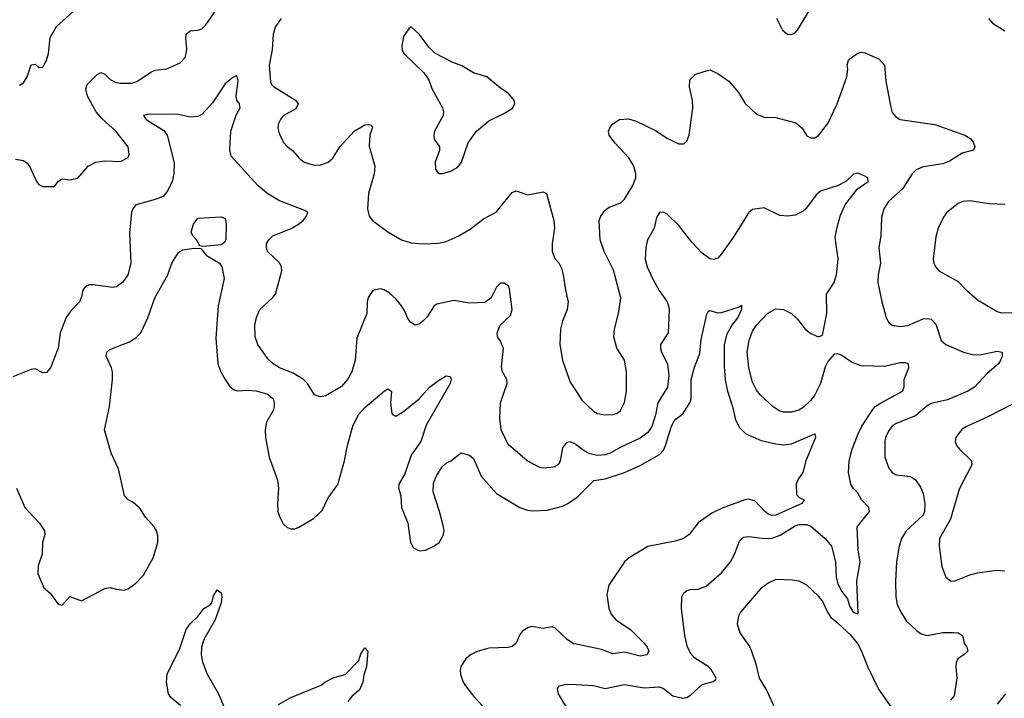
# Model space of a CAD drawing. Header units: inches. Extents: x 2057696 to 2160536, y 827480 to 1016834.
# Tile 77 of 256: x 2127131 to 2132208, y 845706 to 849205. Entities that reach past the tile are written whole.
import ezdxf

# ---------------------------------------------------------------- set-up
doc = ezdxf.new("R2010")
doc.units = ezdxf.units.IN
doc.header["$MEASUREMENT"] = 0
doc.layers.add('C1824', color=7, linetype='Continuous')
doc.layers.add('C1834', color=7, linetype='Continuous')

msp = doc.modelspace()

# ---------------------------------------------------------------- linework, layer by layer
at = {"layer": 'C1824', "color": 5}
for points, elevation in [([(2127110, 848484.9), (2127150, 848479), (2127170, 848465.3), (2127181.5, 848450), (2127218.4, 848370), (2127230, 848355.5), (2127250, 848344), (2127310, 848344.7), (2127328.7, 848370), (2127350, 848384), (2127390, 848379.1), (2127430, 848387.3), (2127483.6, 848450), (2127524, 848470), (2127570, 848477.6), (2127650, 848473.4), (2127690, 848494.8), (2127695.8, 848510), (2127689.6, 848550), (2127626, 848630), (2127554.5, 848694.5), (2127525.7, 848730), (2127480.5, 848810), (2127471.8, 848848.2), (2127478.3, 848870), (2127530, 848922.4), (2127550, 848932), (2127570, 848924.2), (2127596.9, 848896.9), (2127622.5, 848882.5), (2127650, 848877.5), (2127710, 848877.5), (2127734.6, 848885.4), (2127810, 848936.5), (2127830, 848943.9), (2127890, 848952), (2127957.6, 848982.4), (2127983.6, 849010), (2127989.7, 849030), (2127992.3, 849052.2), (2127986.9, 849110), (2127990, 849130.8), (2128010, 849148), (2128050, 849150.4), (2128070, 849157.1), (2128090, 849178), (2128154.8, 849270)], 460), ([(2127130, 848866.4), (2127150, 848879.1), (2127169.7, 848910), (2127190, 848971.3), (2127210, 848974.8), (2127230, 848957.3), (2127250, 848960.7), (2127254, 848966), (2127270, 848994.8), (2127280.4, 849030), (2127287.4, 849112.6), (2127321, 849170), (2127455.1, 849290)], 480), ([(2128479.6, 849210), (2128449.2, 849170), (2128437.6, 849130), (2128433.2, 849050), (2128418, 848970), (2128424.2, 848884.2), (2128430.2, 848870.2), (2128440.5, 848860.5), (2128552.7, 848790), (2128566, 848770), (2128554.2, 848745.8), (2128490, 848708.3), (2128474.9, 848690), (2128466, 848670), (2128462.8, 848650), (2128465.8, 848630), (2128471.5, 848610), (2128493.1, 848570), (2128510, 848550.3), (2128537.6, 848530), (2128572.4, 848490), (2128598, 848470), (2128650, 848454.9), (2128683.5, 848456.5), (2128720.9, 848470), (2128745.1, 848490), (2128782, 848550), (2128855.4, 848630), (2128910, 848662.3), (2128930, 848664.9), (2128941.1, 848661.1), (2128950.4, 848650), (2128936.1, 848610), (2128933.1, 848553.1), (2128962, 848450), (2128958.4, 848410), (2128928.7, 848308.7), (2128924.4, 848230), (2128932.5, 848192.5), (2128950.8, 848170), (2129030, 848110.5), (2129098.8, 848070), (2129150, 848053.7), (2129210, 848048.4), (2129290, 848053.4), (2129330, 848061.7), (2129391.5, 848088.5), (2129454.4, 848125.6), (2129522, 848178), (2129587.3, 848212.7), (2129670, 848313), (2129690, 848322), (2129750, 848302.4), (2129830, 848317.3), (2129847.9, 848307.9), (2129885.3, 848170), (2129888.5, 848130), (2129875.8, 848050), (2129875.8, 848010), (2129890, 847974), (2129911.5, 847951.4), (2129924.4, 847924.4), (2129933.8, 847890), (2129944.4, 847810), (2129959.5, 847750), (2129953.7, 847710), (2129928.9, 847650), (2129919.6, 847610), (2129915.2, 847530), (2129929.2, 847449.2), (2129970, 847336), (2130000, 847289.8)], 460), ([(2130000, 847013.3), (2129990, 847020.7), (2129970, 847027.6), (2129950, 847024.9), (2129930, 846997.3), (2129917.6, 846930), (2129910, 846913), (2129890, 846899.6), (2129870, 846895.6), (2129830, 846892), (2129810, 846897), (2129748, 846930), (2129650, 847014.4), (2129612.9, 847090), (2129606.7, 847150), (2129610.2, 847230), (2129643.7, 847330), (2129642.4, 847350), (2129620.4, 847390), (2129615.4, 847415.4), (2129625.2, 847510), (2129610, 847547.7), (2129594.4, 847570), (2129592.2, 847590), (2129608.1, 847630), (2129661, 847679), (2129670.2, 847710), (2129657.1, 847817.1), (2129651.1, 847831.1), (2129630, 847846.7), (2129610, 847846.7), (2129601.4, 847838.6), (2129590, 847825.5), (2129562.3, 847770), (2129530, 847746.9), (2129450, 847742.6), (2129370, 847757.6), (2129281.5, 847738.5), (2129267.3, 847730), (2129230, 847670.6), (2129210, 847650.5), (2129190, 847635.5), (2129170, 847630.6), (2129145.7, 847645.7), (2129130, 847667.7), (2129118.5, 847698.5), (2129099.3, 847730), (2129070, 847764.9), (2129035.9, 847795.9), (2129010, 847812.4), (2128990, 847817.1), (2128952.1, 847807.9), (2128928.2, 847771.9), (2128922.4, 847750), (2128921.1, 847690), (2128870, 847562.8), (2128860.7, 847450), (2128843.1, 847390), (2128820.4, 847350), (2128790, 847313.7), (2128710, 847265.5), (2128679.8, 847259.8), (2128650.4, 847270.4), (2128615.3, 847330), (2128593.7, 847350), (2128541.8, 847381.8), (2128470, 847410.2), (2128438.7, 847430), (2128410, 847455.8), (2128359, 847530), (2128344.9, 847570), (2128343.6, 847630), (2128351.3, 847670), (2128369.1, 847710), (2128434.7, 847770), (2128450.2, 847790), (2128483.2, 847910), (2128480.8, 847930), (2128471, 847951), (2128408.2, 848010), (2128403, 848030), (2128404, 848050), (2128414.8, 848070), (2128436, 848090), (2128530, 848127.6), (2128568.5, 848150), (2128592.4, 848170), (2128608, 848190), (2128616.3, 848210), (2128601.6, 848221.6), (2128470.1, 848270.1), (2128405.3, 848310), (2128359.5, 848350), (2128221.3, 848501.3), (2128214.7, 848534.7), (2128220.5, 848630), (2128247.9, 848712.1), (2128267.9, 848750), (2128264, 848770), (2128250.2, 848790.2), (2128247.1, 848810), (2128257.7, 848890), (2128250, 848917.3), (2128230, 848906.7), (2128190, 848873.7), (2128124.5, 848775.5), (2128070, 848716.4), (2128050, 848705.3), (2128010, 848702.3), (2127950, 848716.2), (2127910, 848718.4), (2127790, 848716.2), (2127769.7, 848710), (2127782.6, 848690), (2127873.4, 848633.4), (2127890.9, 848610), (2127927, 848467), (2127926.2, 848410), (2127916.8, 848370), (2127895.2, 848324.8), (2127870, 848293.4), (2127830, 848277.3), (2127730, 848250.4), (2127714, 848230), (2127707.8, 848210), (2127696.4, 848103.6), (2127704.5, 847950), (2127688.5, 847890), (2127661.3, 847850), (2127630, 847826.7), (2127610, 847823.6), (2127510, 847838.5), (2127490, 847837.4), (2127469.5, 847830), (2127456.9, 847810), (2127448, 847770), (2127438.7, 847750), (2127395.4, 847704.6), (2127371.4, 847668.6), (2127340.3, 847590), (2127330, 847511), (2127289.2, 847410), (2127270, 847386), (2127250, 847384.7), (2127210, 847404.9), (2127190, 847400.5), (2127095.9, 847364)], 440), ([(2127114.4, 846790), (2127158.4, 846690), (2127233.7, 846610), (2127258.7, 846570), (2127260.4, 846550), (2127248.8, 846510), (2127247.4, 846450), (2127227, 846390), (2127224.2, 846350), (2127255.9, 846275.9), (2127288.2, 846248.2), (2127330, 846191), (2127350, 846187.3), (2127390, 846230.7), (2127450, 846208), (2127570, 846273), (2127597.5, 846277.5), (2127630, 846268.2), (2127670, 846263.8), (2127690, 846270.5), (2127730, 846300.4), (2127770, 846340.4), (2127819.8, 846430), (2127844, 846510), (2127844, 846544), (2127836.9, 846570), (2127825.1, 846590), (2127780.3, 846640.3), (2127750, 846687), (2127715.8, 846715.8), (2127690, 846729.6), (2127670.9, 846750.9), (2127639.7, 846890), (2127603.5, 846970), (2127568.4, 847090), (2127594, 847210), (2127609.6, 847350.4), (2127609.6, 847390), (2127604.7, 847410), (2127577.7, 847470), (2127580.5, 847490), (2127596.2, 847503.8), (2127696.6, 847543.4), (2127730, 847564.9), (2127755.1, 847590), (2127792, 847668), (2127827, 847770), (2127894, 847890), (2127915.5, 847950), (2127950, 848004.4), (2127970, 848018.8), (2128030, 848027.5), (2128064.8, 848024.8), (2128092, 847990), (2128160.5, 847950), (2128173, 847930), (2128184.9, 847870), (2128154.7, 847730), (2128143.1, 847563.1), (2128152.7, 847430), (2128167.6, 847390), (2128190.2, 847350.2), (2128214.2, 847314.2), (2128236.7, 847296.7), (2128251.5, 847291.4), (2128310, 847294.4), (2128350, 847291.2), (2128410, 847274), (2128437.3, 847250), (2128443.2, 847230), (2128442.6, 847210), (2128437.5, 847190), (2128403.8, 847130), (2128397.1, 847090), (2128397.8, 847050), (2128416.5, 846950), (2128460.2, 846830), (2128465.8, 846790), (2128459.7, 846710), (2128462.6, 846670), (2128470, 846643), (2128490, 846605.5), (2128510, 846586), (2128530, 846579.3), (2128550, 846580.4), (2128570, 846588.2), (2128646.3, 846633.7), (2128690, 846674.9), (2128720.9, 846739), (2128771.2, 846808.8), (2128806.2, 846930), (2128821.6, 847010), (2128848.2, 847110), (2128877.7, 847170), (2128910, 847205.6), (2129010, 847290.3), (2129030, 847301.6), (2129047.9, 847287.9), (2129043.6, 847230), (2129050, 847172), (2129070, 847161.6), (2129110, 847184), (2129190, 847250.2), (2129244, 847310), (2129290, 847344.9), (2129330, 847368.2), (2129350, 847366), (2129355.3, 847350), (2129350.3, 847330), (2129226.4, 847113.6), (2129199.2, 847030), (2129150, 846959.2), (2129116.3, 846863.7), (2129086.5, 846810), (2129084.9, 846790), (2129096.4, 846750), (2129099.5, 846690), (2129132.2, 846610), (2129145.3, 846510), (2129162.3, 846482.3), (2129190, 846467.2), (2129224, 846470), (2129267, 846490), (2129293, 846510), (2129313.9, 846546.1), (2129319.7, 846570), (2129316.4, 846590), (2129296.1, 846670), (2129263, 846770), (2129264.2, 846815.8), (2129277.6, 846850), (2129310, 846899.3), (2129330, 846918), (2129353.2, 846930), (2129408, 846972), (2129450, 846959.5), (2129470, 846943), (2129510.9, 846850.9), (2129590, 846761.8), (2129710, 846690.2), (2129750, 846675.5), (2129773, 846673), (2129850, 846675.6), (2129930, 846696.8), (2129956.9, 846710), (2130000, 846740.4)], 420), ([(2127959.8, 845670), (2127910, 845709.8), (2127898.4, 845730), (2127887.8, 845790), (2127890.6, 845830), (2127956.1, 845963.9), (2127990, 846060.4), (2128010, 846090.3), (2128050, 846128.4), (2128080.5, 846170), (2128114.5, 846190), (2128121.1, 846198.8), (2128130, 846234), (2128150, 846264.7), (2128170, 846250.8), (2128173.2, 846230), (2128170, 846199), (2128139.2, 846110), (2128079.7, 846010), (2128068.4, 845970), (2128066, 845930), (2128074.1, 845894.1), (2128098, 845830), (2128155.3, 845730), (2128210, 845602.3)], 380), ([(2130000, 845984.6), (2129987.2, 845987.1), (2129953.6, 846010), (2129890, 846069.6), (2129875.3, 846075.3), (2129830, 846067), (2129770, 846076.5), (2129750, 846069.7), (2129722, 846050), (2129708.6, 846031.4), (2129691, 845990), (2129670, 845973.8), (2129650, 845967.5), (2129550, 845965.2), (2129490, 845947.3), (2129455.8, 845930), (2129432.1, 845910), (2129406, 845870), (2129402.2, 845850), (2129404.6, 845830), (2129417.7, 845790), (2129429.3, 845770), (2129470, 845717.3), (2129560.3, 845620.3)], 420), ([(2128465.4, 845674.6), (2128528.6, 845710), (2128685.1, 845774.9), (2128704.5, 845790), (2128750, 845812.9), (2128810, 845828.2), (2128879.6, 845900.4), (2128890, 845935.5), (2128910, 845966.4), (2128926.4, 845950), (2128919.5, 845870), (2128905.2, 845825.2), (2128900.7, 845790), (2128882.8, 845750), (2128844.1, 845716), (2128822.6, 845690)], 380), ([(2130000, 845587.9), (2129969.1, 845630), (2129908.4, 845730), (2129904.4, 845755.6), (2129911, 845770), (2129950, 845779.7), (2130000, 845777.2)], 440)]:
    msp.add_lwpolyline(points, dxfattribs=dict(at, elevation=elevation))
for points, elevation in [([(2129150, 849168), (2129139.6, 849160.4), (2129110, 849118), (2129100.5, 849070), (2129103, 849050), (2129110.8, 849030), (2129212.8, 848932.8), (2129230.3, 848910.3), (2129242.4, 848890), (2129256.4, 848850), (2129310.4, 848750), (2129316.4, 848730), (2129314.9, 848710), (2129270.5, 848630), (2129266, 848610), (2129268.4, 848588.4), (2129295.5, 848550), (2129294.9, 848530), (2129273.4, 848470), (2129274.8, 848434.8), (2129291, 848411), (2129310.9, 848410.9), (2129350, 848421.6), (2129390, 848444.9), (2129409.6, 848470), (2129442.9, 848570), (2129487, 848630), (2129550, 848682.4), (2129630, 848722.4), (2129671.3, 848748.7), (2129683.7, 848770), (2129680.9, 848790), (2129650, 848825.1), (2129610.9, 848850.9), (2129539, 848910), (2129470, 848931.4), (2129410, 848966.3), (2129364.5, 848984.5), (2129272.3, 849032.3), (2129241.5, 849061.4), (2129190, 849129.2)], 480), ([(2128075.8, 848035.8), (2128059, 848039), (2128041.8, 848070), (2128023.2, 848090), (2128015.9, 848110), (2128027.3, 848150), (2128050, 848182), (2128170, 848188), (2128190, 848179.1), (2128194.8, 848150), (2128193.5, 848070), (2128184.9, 848055.1), (2128170, 848044)], 420)]:
    msp.add_lwpolyline(points, close=True, dxfattribs=dict(at, elevation=elevation))
at = {"layer": 'C1834', "color": 5}
for points, elevation in [([(2131032.3, 849212.3), (2131063.8, 849150), (2131090, 849130.4), (2131110, 849128.4), (2131130, 849136.3), (2131142, 849150), (2131256.4, 849343.6)], 480), ([(2132126.8, 849210), (2132147.1, 849187.1), (2132210, 849148)], 480), ([(2130000, 847289.8), (2130030, 847243.7), (2130090, 847186.4), (2130110, 847174), (2130147.5, 847167.5), (2130190, 847168.8), (2130210, 847174.9), (2130229.6, 847190), (2130248.9, 847231.1), (2130259.8, 847290), (2130259.8, 847390), (2130249.8, 847449.8), (2130210.7, 847510.7), (2130194.8, 847570), (2130198, 847610), (2130219.1, 847690), (2130229.7, 847770), (2130193.4, 847913.4), (2130144.5, 848010), (2130123.9, 848070), (2130118, 848170), (2130127.4, 848192.6), (2130150, 848222), (2130170, 848237.3), (2130230, 848260.5), (2130250, 848279.3), (2130292.9, 848350), (2130307.3, 848390), (2130308.6, 848410), (2130297.2, 848450), (2130272.5, 848492.5), (2130199.7, 848570), (2130169.7, 848610), (2130166.6, 848630), (2130175.6, 848650), (2130190, 848668), (2130224, 848690), (2130270, 848694), (2130310, 848681.3), (2130410, 848633.4), (2130470, 848593.8), (2130510, 848573.7), (2130530, 848564.9), (2130554.5, 848565.5), (2130570, 848578.8), (2130582, 848610), (2130601, 848750), (2130599.2, 848790), (2130584, 848856), (2130585.6, 848894.4), (2130615.5, 848924.5), (2130690, 848946), (2130730, 848928), (2130787.9, 848887.9), (2130837, 848830), (2130872, 848772), (2130930, 848718), (2130970, 848702.6), (2131030, 848700.9), (2131132.2, 848672.2), (2131165.5, 848645.5), (2131190, 848606), (2131210, 848594.8), (2131230, 848596.3), (2131250, 848607.7), (2131298, 848670), (2131345.7, 848770), (2131395.1, 848910), (2131401.5, 848950), (2131398, 848970), (2131404.9, 848995.1), (2131413.8, 849006.2), (2131450, 849030.7), (2131470, 849037.3), (2131490, 849034), (2131561.7, 849001.7), (2131590.3, 848970.3), (2131596.1, 848890), (2131620.2, 848760.2), (2131630, 848726.8), (2131646.1, 848706.1), (2131670.3, 848690.3), (2131850, 848664.7), (2132003.8, 848610), (2132035, 848590), (2132049, 848570), (2132055.5, 848550), (2132048.7, 848531.3), (2131990, 848516.9), (2131924.8, 848475.2), (2131890, 848462.2), (2131790, 848445.3), (2131752.7, 848430), (2131732, 848410), (2131685.3, 848334.6), (2131610, 848266.6), (2131586.9, 848230), (2131575.3, 848184.7), (2131570.2, 848090), (2131560.2, 848030), (2131569.1, 847950), (2131557.6, 847890), (2131556, 847850), (2131576, 847750), (2131598, 847670), (2131610, 847646), (2131630.3, 847630.3), (2131670, 847623.6), (2131710, 847629), (2131790, 847662.8), (2131810, 847664.6), (2131830, 847660.3), (2131855.1, 847635.1), (2131882.7, 847550), (2131906.4, 847530), (2131997.1, 847490), (2132050, 847476.8), (2132090, 847478), (2132170, 847496.5), (2132197.3, 847490), (2132197, 847470), (2132190.4, 847450.4), (2132177, 847430), (2132120, 847380), (2132053.8, 847310), (2132019.5, 847290), (2131914.4, 847245.6), (2131830, 847226), (2131810, 847214), (2131750, 847161.8), (2131650, 847123.7), (2131630, 847108.7), (2131610, 847083.1), (2131595.1, 847050), (2131592.1, 847030), (2131591.5, 846950), (2131613, 846893), (2131630, 846870.3), (2131650, 846858.2), (2131724.7, 846850), (2131750, 846833.4), (2131775.4, 846795.4), (2131790, 846762.8), (2131797.4, 846710), (2131796.9, 846670), (2131788.8, 846650), (2131700.9, 846570), (2131677.7, 846530), (2131665.7, 846490), (2131651.5, 846410), (2131646.5, 846310), (2131648.9, 846230), (2131655.6, 846190), (2131673.4, 846150), (2131703.4, 846103.4), (2131755.2, 846055.3), (2131779.3, 846039.3), (2131810.3, 846030.3), (2131890, 846044.7), (2131950, 846046), (2131970, 846043.7), (2131992.4, 846030), (2132000.5, 845990), (2132014, 845970), (2132018.8, 845950), (2131998.8, 845930), (2131967.7, 845910), (2131959.3, 845890), (2131957.1, 845870), (2131962.6, 845810), (2131950, 845719), (2131930, 845696)], 460), ([(2130000, 845777.2), (2130090, 845772.8), (2130150, 845757.7), (2130250, 845778.2), (2130350, 845761), (2130430, 845766), (2130450, 845756.2), (2130498.4, 845718.5), (2130550, 845706.6), (2130570, 845710.5), (2130590, 845722.3), (2130650, 845776.8), (2130707, 845793), (2130718.3, 845801.7), (2130721.6, 845810), (2130695.4, 845855.4), (2130681.3, 845870), (2130612.5, 845912.5), (2130593.4, 845933.4), (2130574.2, 845970), (2130559.7, 846030), (2130543.1, 846170), (2130544.9, 846230), (2130555.5, 846250), (2130570, 846262.9), (2130590, 846267.8), (2130630, 846268.4), (2130670, 846285.1), (2130750, 846352.8), (2130795.3, 846410), (2130817.4, 846450), (2130843, 846517), (2130863.8, 846536.2), (2130890, 846540.4), (2130970.4, 846530.4), (2131010, 846531.4), (2131052.6, 846547.4), (2131130, 846594.6), (2131150, 846602.3), (2131190, 846602.6), (2131210, 846594.5), (2131284.1, 846530), (2131317, 846490), (2131337.5, 846410), (2131341.6, 846330), (2131350, 846296.9), (2131370, 846257.2), (2131398.4, 846218.4), (2131410, 846183.7), (2131428.5, 846150), (2131450, 846141.2), (2131453.7, 846146.3), (2131446.5, 846310), (2131463.9, 846410), (2131455, 846470), (2131449.4, 846590), (2131512, 846670), (2131508.8, 846690), (2131471.7, 846730), (2131450, 846768), (2131428.4, 846790), (2131417, 846810), (2131404.6, 846870), (2131407.6, 846930), (2131423.2, 846990), (2131454, 847070), (2131472.8, 847110), (2131530, 847195.3), (2131542.6, 847210), (2131572.4, 847230), (2131683.6, 847290), (2131691.3, 847311.3), (2131691.5, 847350), (2131715.6, 847410), (2131713, 847430), (2131695.9, 847435.9), (2131670, 847436.5), (2131590, 847417.2), (2131470, 847420.3), (2131419.3, 847439.3), (2131370, 847473.4), (2131350, 847482), (2131330, 847481), (2131298, 847442), (2131284.7, 847415.3), (2131260.5, 847330), (2131230.8, 847270), (2131210, 847242.6), (2131170, 847204.6), (2131148.8, 847191.2), (2131110, 847180.9), (2131070, 847181.5), (2131047.5, 847187.5), (2131014.4, 847210), (2130950, 847268.7), (2130930, 847294.9), (2130910, 847336.3), (2130890.2, 847410), (2130882.2, 847490), (2130891.5, 847551.5), (2130910, 847598.3), (2130929.4, 847630), (2130986.5, 847690), (2131030, 847714), (2131070, 847710.8), (2131109.8, 847689.8), (2131141.4, 847661.4), (2131180.7, 847610), (2131210, 847587), (2131250, 847569.2), (2131270, 847578), (2131293.4, 847690), (2131290.4, 847790), (2131330.2, 847849.8), (2131342.3, 847890), (2131351.1, 847970), (2131336.4, 848083.6), (2131345.5, 848134.5), (2131363.8, 848196.2), (2131387.4, 848250), (2131448.8, 848331.2), (2131504.9, 848370), (2131504.4, 848390), (2131481.5, 848401.5), (2131450, 848413.5), (2131430, 848409.1), (2131390, 848370.3), (2131351.6, 848350), (2131259.9, 848320.1), (2131238, 848302), (2131185.1, 848230), (2131170, 848217.6), (2131130, 848197.6), (2131090, 848192), (2131050, 848194.4), (2130970, 848234), (2130910, 848225.5), (2130890, 848210.4), (2130810, 848082.4), (2130750, 847997.1), (2130730, 847975.8), (2130710, 847968.8), (2130690, 847971.9), (2130650, 848000.3), (2130596.9, 848057), (2130530, 848143.7), (2130470, 848201.3), (2130450, 848212.7), (2130430, 848210.4), (2130414.6, 848185.4), (2130403.1, 848130), (2130367.3, 848070), (2130359.8, 848030), (2130356.4, 847970), (2130366.8, 847930), (2130393.6, 847870), (2130427.8, 847807.8), (2130468.9, 847750), (2130477.1, 847730), (2130480.3, 847710), (2130475.1, 847590), (2130435.1, 847530), (2130434.4, 847510), (2130439.8, 847490), (2130471.2, 847430), (2130477.4, 847370), (2130470.6, 847310), (2130422, 847230), (2130410, 847168), (2130390, 847107), (2130370, 847075.8), (2130330, 847047.9), (2130230, 847000.9), (2130175.8, 846970), (2130150, 846961.5), (2130110, 846958.5), (2130070, 846967.1), (2130041.9, 846981.9), (2130000, 847013.3)], 440), ([(2132210, 848252.3), (2132130, 848254.6), (2132030, 848270.8), (2131993, 848267), (2131970, 848257.7), (2131910.7, 848210), (2131893.4, 848186.6), (2131866, 848130), (2131854.2, 848085.8), (2131841.6, 847970), (2131843.8, 847950), (2131853.4, 847930), (2131870.8, 847910), (2131970, 847854.9), (2132012.4, 847810), (2132070, 847760.3), (2132170, 847700.9), (2132192.7, 847692.7), (2132350, 847695.3)], 480), ([(2130000, 846740.4), (2130010, 846747.5), (2130090.6, 846829.4), (2130150, 846837.2), (2130249.4, 846870.6), (2130330, 846906.3), (2130430, 846963), (2130450, 846985.4), (2130461.6, 847010), (2130490, 847104.6), (2130501.7, 847130), (2130514.2, 847145.8), (2130550, 847173.5), (2130586.5, 847230), (2130593.1, 847250), (2130593.6, 847350), (2130610, 847413.4), (2130637, 847483), (2130644.5, 847555.5), (2130673.1, 847686.9), (2130680.5, 847699.5), (2130690, 847704.9), (2130730, 847693.4), (2130750, 847696), (2130836.6, 847723.4), (2130853.4, 847733.4), (2130853.1, 847710), (2130833.4, 847670), (2130805.7, 847634.3), (2130776.5, 847583.5), (2130763.5, 847530), (2130763.1, 847416.9), (2130767.7, 847347.7), (2130780.4, 847290), (2130807, 847210), (2130821.7, 847141.7), (2130841.5, 847101.5), (2130874.4, 847070), (2130954.6, 847034.6), (2131030, 847017.7), (2131070, 847013.2), (2131110, 847018), (2131230.7, 847070), (2131234.6, 847050), (2131184.4, 846930), (2131169, 846871), (2131144.6, 846835.4), (2131134, 846810), (2131136.7, 846756.7), (2131150, 846741.6), (2131176.3, 846730), (2131163, 846710), (2131030, 846649.9), (2131010, 846649), (2130990, 846656.4), (2130970.6, 846670.6), (2130923.1, 846723.1), (2130890, 846732.6), (2130870, 846728.7), (2130753.6, 846686.3), (2130700.1, 846660.1), (2130629.5, 846610.5), (2130582.6, 846550), (2130554.4, 846530), (2130510, 846515.8), (2130370, 846488.5), (2130273.8, 846430), (2130249.2, 846410), (2130168.9, 846290), (2130159.1, 846240.9), (2130169.3, 846170), (2130180.9, 846140.9), (2130204, 846110), (2130280.5, 846060.5), (2130350.4, 845990), (2130366.4, 845970), (2130374.9, 845950), (2130364, 845930), (2130330, 845923.1), (2130250, 845943.9), (2130190, 845936.3), (2130130, 845958.4), (2130000, 845984.6)], 420), ([(2132250, 847222), (2132123.1, 847156.9), (2132010, 847106.3), (2131986.4, 847090), (2131957.1, 847050), (2131954.4, 847030), (2131961.6, 847010), (2131976.4, 846990), (2132039.3, 846930), (2132040.4, 846910), (2131975.1, 846784.9), (2131929.5, 846630), (2131873.7, 846530), (2131872.2, 846490), (2131885.6, 846385.6), (2131906.7, 846330), (2131930, 846312), (2131950, 846310.3), (2132030, 846342.2), (2132070, 846353.2), (2132167.4, 846367.4), (2132210, 846363.5)], 480), ([(2131632.8, 845650), (2131557.9, 845757.9), (2131505, 845865), (2131471.6, 845951.6), (2131450.5, 845990), (2131417.7, 846030), (2131350, 846094), (2131318, 846118), (2131295, 846155), (2131270, 846209), (2131250, 846232.3), (2131189.2, 846290), (2131150, 846309.6), (2131115.1, 846315.1), (2131030, 846318.3), (2130990, 846299.7), (2130950, 846271.4), (2130846.7, 846150), (2130837, 846130), (2130830.4, 846090), (2130843.6, 846043.6), (2130893.7, 845973.7), (2130904.7, 845950), (2130924.9, 845890), (2130943.1, 845810), (2130984, 845744), (2131018.2, 845670)], 460), ([(2132213.7, 845730), (2132170, 845676.2)], 480)]:
    msp.add_lwpolyline(points, dxfattribs=dict(at, elevation=elevation))

doc.saveas('drawing.dxf')
